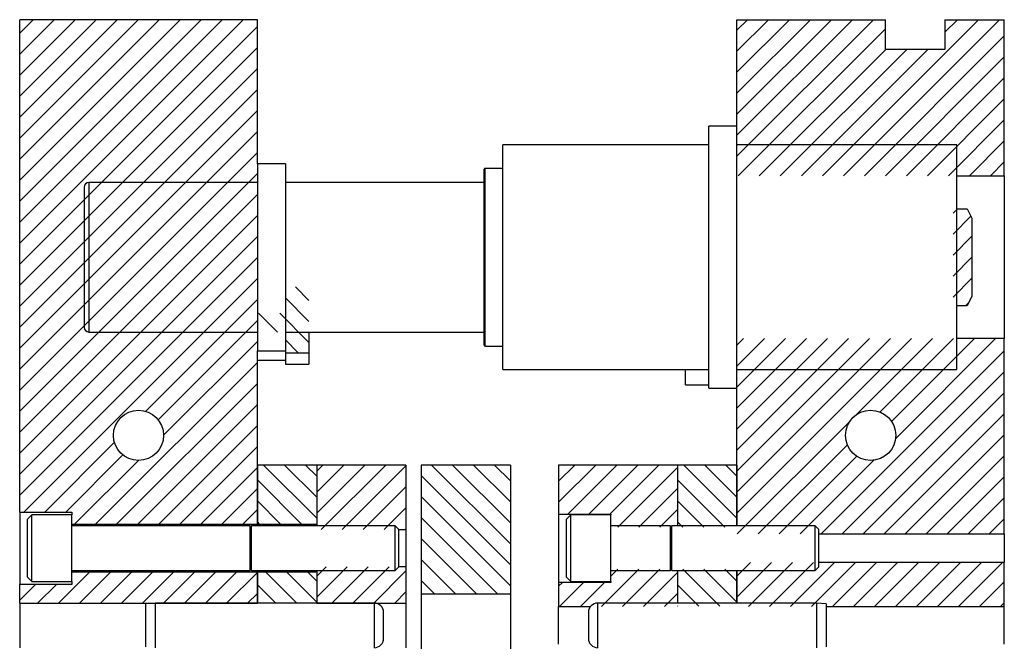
# Model space of a CAD drawing. Header units: inches. Extents: x 1880 to 2363, y -453 to -54.
# Tile 150 of 256: x 1916.54 to 1924.83, y -418.47 to -413.24. Entities that reach past the tile are written whole.
import ezdxf

# ---------------------------------------------------------------- set-up
doc = ezdxf.new("R2010")
doc.units = ezdxf.units.IN
doc.header["$LTSCALE"] = 0.5
doc.header["$MEASUREMENT"] = 0
doc.layers.add('SID-M-F', color=202, linetype='Continuous')
doc.layers.add('SID-M-S', color=105, linetype='Continuous')

msp = doc.modelspace()

# ---------------------------------------------------------------- linework, layer by layer
at = {"layer": 'SID-M-F', "linetype": 'Continuous'}
for p, q in [((1916.54171, -413.34835), (1916.6549, -413.23517)), ((1916.54171, -413.52513), (1916.83168, -413.23517)), ((1916.54171, -413.70191), (1917.00845, -413.23517)), ((1916.54171, -413.87868), (1917.18523, -413.23517)), ((1916.54171, -414.05546), (1917.36201, -413.23517)), ((1916.54171, -414.23224), (1917.53878, -413.23517)), ((1916.54171, -414.40901), (1917.71556, -413.23517)), ((1916.54171, -414.58579), (1917.89234, -413.23517)), ((1916.54171, -414.76257), (1918.06911, -413.23517)), ((1916.54171, -414.93934), (1918.24589, -413.23517)), ((1916.54171, -415.11612), (1918.42267, -413.23517)), ((1922.57671, -413.32376), (1922.66531, -413.23517)), ((1922.57671, -413.50054), (1922.84208, -413.23517)), ((1922.57671, -413.67731), (1923.01886, -413.23517)), ((1922.57671, -413.85409), (1923.19564, -413.23517)), ((1922.57671, -414.03087), (1923.37241, -413.23517)), ((1922.57671, -414.20764), (1923.54919, -413.23517)), ((1922.57671, -414.38442), (1923.72597, -413.23517)), ((1923.29564, -414.54938), (1924.60985, -413.23517)), ((1923.47241, -414.54938), (1924.78663, -413.23517)), ((1924.32671, -413.34153), (1924.43307, -413.23517)), ((1916.54171, -415.2929), (1918.54171, -413.2929)), ((1922.58853, -414.54938), (1923.82671, -413.3112)), ((1923.64919, -414.54938), (1924.82671, -413.37186)), ((1916.54171, -415.46967), (1918.54171, -413.46967)), ((1922.76531, -414.54938), (1923.82952, -413.48517)), ((1922.94208, -414.54938), (1924.0063, -413.48517)), ((1923.11886, -414.54938), (1924.18307, -413.48517)), ((1923.82597, -414.54938), (1924.82671, -413.54863)), ((1916.54171, -415.64645), (1918.54171, -413.64645)), ((1924.00274, -414.54938), (1924.82671, -413.72541)), ((1916.54171, -415.82323), (1918.54171, -413.82323)), ((1924.17952, -414.54938), (1924.82671, -413.90219)), ((1916.54171, -416), (1918.54171, -414)), ((1924.3563, -414.54938), (1924.82671, -414.07896)), ((1916.54171, -416.17678), (1918.54171, -414.17678)), ((1924.53307, -414.54938), (1924.82671, -414.25574)), ((1916.54171, -416.35356), (1918.54171, -414.35356)), ((1924.70985, -414.54938), (1924.82671, -414.43252)), ((1916.54171, -416.53033), (1918.54171, -414.53033)), ((1916.54171, -416.70711), (1918.54171, -414.70711)), ((1924.39604, -414.86319), (1924.43258, -414.82665)), ((1916.54171, -416.88389), (1918.54171, -414.88389)), ((1924.39604, -415.03996), (1924.54592, -414.89009)), ((1916.54171, -417.06066), (1918.54171, -415.06066)), ((1924.39604, -415.21674), (1924.55353, -415.05926)), ((1916.54171, -417.23744), (1918.54171, -415.23744)), ((1924.39604, -415.39352), (1924.55353, -415.23604)), ((1916.57526, -417.38067), (1918.54171, -415.41422)), ((1918.97479, -415.59846), (1918.86112, -415.48479)), ((1924.39604, -415.57029), (1924.55353, -415.41281)), ((1917.59942, -416.53329), (1918.54171, -415.59099)), ((1918.97479, -415.77523), (1918.77793, -415.57838)), ((1924.49943, -415.64369), (1924.52986, -415.61326)), ((1918.71219, -415.86619), (1918.55251, -415.70651)), ((1918.97479, -415.95201), (1918.72929, -415.70651)), ((1917.70557, -416.60391), (1918.54171, -415.76777)), ((1917.75252, -416.73374), (1918.54171, -415.94455)), ((1918.88586, -416.03986), (1918.77793, -415.93193)), ((1922.57671, -415.97541), (1922.63117, -415.92095)), ((1922.57671, -416.15219), (1922.80795, -415.92095)), ((1922.57671, -416.32896), (1922.98472, -415.92095)), ((1922.57671, -416.50574), (1923.1615, -415.92095)), ((1922.57671, -416.68252), (1923.33828, -415.92095)), ((1922.57671, -416.85929), (1923.51505, -415.92095)), ((1922.57671, -417.03607), (1923.69183, -415.92095)), ((1922.57671, -417.21285), (1923.86861, -415.92095)), ((1922.57671, -417.38962), (1924.04538, -415.92095)), ((1923.57799, -416.56513), (1924.22216, -415.92095)), ((1923.78027, -416.53962), (1924.39894, -415.92095)), ((1923.87766, -416.619), (1924.57571, -415.92095)), ((1923.90987, -416.76358), (1924.75249, -415.92095)), ((1923.28511, -417.56511), (1924.82671, -416.02351)), ((1917.18087, -417.48217), (1918.54171, -416.12132)), ((1923.46189, -417.56511), (1924.82671, -416.20028)), ((1917.35765, -417.48217), (1918.54171, -416.2981)), ((1923.63867, -417.56511), (1924.82671, -416.37706)), ((1917.53442, -417.48217), (1918.54171, -416.47488)), ((1923.81544, -417.56511), (1924.82671, -416.55384)), ((1917.7112, -417.48217), (1918.54171, -416.65165)), ((1922.57801, -417.56511), (1923.53168, -416.61144)), ((1923.99222, -417.56511), (1924.82671, -416.73061)), ((1916.75204, -417.38067), (1917.33984, -416.79287)), ((1922.75478, -417.56511), (1923.50616, -416.81373)), ((1916.92882, -417.38067), (1917.41046, -416.89903)), ((1917.88798, -417.48217), (1918.54171, -416.82843)), ((1917.00409, -417.48217), (1917.54028, -416.94598)), ((1922.93156, -417.56511), (1923.58555, -416.91112)), ((1923.10834, -417.56511), (1923.73013, -416.94332)), ((1924.169, -417.56511), (1924.82671, -416.90739)), ((1918.06475, -417.48217), (1918.54171, -417.00521)), ((1919.04171, -417.43315), (1918.59373, -416.98517)), ((1919.04171, -417.25637), (1918.77051, -416.98517)), ((1919.04171, -417.0796), (1918.94728, -416.98517)), ((1919.04171, -417.03554), (1919.09208, -416.98517)), ((1919.04171, -417.21231), (1919.26886, -416.98517)), ((1919.04171, -417.38909), (1919.44564, -416.98517)), ((1919.07866, -417.52892), (1919.62241, -416.98517)), ((1919.25544, -417.52892), (1919.79171, -416.99264)), ((1920.67022, -417.64744), (1920.00794, -416.98517)), ((1920.67022, -417.47066), (1920.18472, -416.98517)), ((1920.67022, -417.29389), (1920.3615, -416.98517)), ((1920.67022, -417.11711), (1920.53827, -416.98517)), ((1921.07671, -417.12186), (1921.2134, -416.98517)), ((1921.07671, -417.29863), (1921.39018, -416.98517)), ((1921.15457, -417.39756), (1921.56696, -416.98517)), ((1921.33134, -417.39756), (1921.74373, -416.98517)), ((1921.50812, -417.39756), (1921.92051, -416.98517)), ((1921.57395, -417.50851), (1922.07671, -417.00574)), ((1922.57671, -417.43262), (1922.12926, -416.98517)), ((1922.57671, -417.25584), (1922.30604, -416.98517)), ((1922.57671, -417.07906), (1922.48282, -416.98517)), ((1918.91395, -417.48217), (1918.54171, -417.10993)), ((1920.67022, -417.82422), (1919.92022, -417.07422)), ((1922.47583, -417.50851), (1922.07671, -417.10939)), ((1924.34577, -417.56511), (1924.82671, -417.08417)), ((1918.24153, -417.48217), (1918.54171, -417.18198)), ((1919.43222, -417.52892), (1919.79171, -417.16942)), ((1921.75072, -417.50851), (1922.07671, -417.18252)), ((1918.73718, -417.48217), (1918.54171, -417.2867)), ((1920.67022, -418.001), (1919.92022, -417.251)), ((1922.29905, -417.50851), (1922.07671, -417.28617)), ((1924.52255, -417.56511), (1924.82671, -417.26094)), ((1918.41831, -417.48217), (1918.54171, -417.35876)), ((1919.60899, -417.52892), (1919.79171, -417.3462)), ((1921.9275, -417.50851), (1922.07671, -417.35929)), ((1918.5604, -417.48217), (1918.54171, -417.46348)), ((1920.56196, -418.06952), (1919.92022, -417.42777)), ((1922.12227, -417.50851), (1922.07671, -417.46295)), ((1924.69933, -417.56511), (1924.82671, -417.43772)), ((1919.78577, -417.52892), (1919.79171, -417.52297)), ((1920.38519, -418.06952), (1919.92022, -417.60455)), ((1920.20841, -418.06952), (1919.92022, -417.78133)), ((1922.57671, -417.91995), (1922.69144, -417.80523)), ((1922.57671, -418.09673), (1922.86822, -417.80523)), ((1922.67366, -418.17656), (1923.045, -417.80523)), ((1922.85044, -418.17656), (1923.22177, -417.80523)), ((1923.02721, -418.17656), (1923.39855, -417.80523)), ((1923.20399, -418.17656), (1923.57533, -417.80523)), ((1923.38077, -418.17656), (1923.7521, -417.80523)), ((1923.55754, -418.17656), (1923.92888, -417.80523)), ((1923.73432, -418.17656), (1924.10566, -417.80523)), ((1923.9111, -418.17656), (1924.28243, -417.80523)), ((1924.08787, -418.17656), (1924.45921, -417.80523)), ((1924.26465, -418.17656), (1924.63599, -417.80523)), ((1924.44143, -418.17656), (1924.81276, -417.80523)), ((1916.86892, -418.14767), (1917.12842, -417.88817)), ((1917.0457, -418.14767), (1917.3052, -417.88817)), ((1917.22248, -418.14767), (1917.48198, -417.88817)), ((1917.39925, -418.14767), (1917.65875, -417.88817)), ((1917.57603, -418.14767), (1917.83553, -417.88817)), ((1917.75281, -418.14767), (1918.01231, -417.88817)), ((1917.92958, -418.14767), (1918.18908, -417.88817)), ((1918.10636, -418.14767), (1918.36586, -417.88817)), ((1918.28314, -418.14767), (1918.54171, -417.88909)), ((1918.86985, -418.14517), (1918.61285, -417.88817)), ((1919.04171, -418.14026), (1918.78962, -417.88817)), ((1919.04171, -417.96348), (1918.9664, -417.88817)), ((1919.04171, -417.91942), (1919.11972, -417.84142)), ((1919.04171, -418.0962), (1919.29649, -417.84142)), ((1919.16702, -418.14767), (1919.47327, -417.84142)), ((1919.3438, -418.14767), (1919.65005, -417.84142)), ((1919.52057, -418.14767), (1919.79171, -417.87653)), ((1921.43622, -418.17656), (1921.75096, -417.86183)), ((1921.51671, -417.91929), (1921.57418, -417.86183)), ((1921.613, -418.17656), (1921.92773, -417.86183)), ((1921.78978, -418.17656), (1922.07671, -417.88962)), ((1922.43383, -418.17361), (1922.12204, -417.86183)), ((1922.57671, -418.13972), (1922.29882, -417.86183)), ((1922.57671, -417.96295), (1922.4756, -417.86183)), ((1920.03163, -418.06952), (1919.92022, -417.9581)), ((1921.07671, -418.00574), (1921.10968, -417.97278)), ((1921.08267, -418.17656), (1921.28645, -417.97278)), ((1921.25945, -418.17656), (1921.46323, -417.97278)), ((1924.6182, -418.17656), (1924.82671, -417.96805)), ((1916.54171, -418.12132), (1916.67337, -417.98967)), ((1916.69215, -418.14767), (1916.85015, -417.98967)), ((1918.69307, -418.14517), (1918.54171, -417.99381)), ((1919.69735, -418.14767), (1919.79171, -418.0533)), ((1922.25705, -418.17361), (1922.07671, -417.99328)), ((1918.45991, -418.14767), (1918.54171, -418.06587)), ((1921.96655, -418.17656), (1922.07671, -418.0664)), ((1922.08027, -418.17361), (1922.07671, -418.17005)), ((1924.79498, -418.17656), (1924.82671, -418.14483))]:
    msp.add_line(p, q, dxfattribs=at)
at = {"layer": 'SID-M-S'}
for p, q in [((1916.54171, -417.38067), (1916.54171, -413.23517)), ((1918.54171, -413.23517), (1916.54171, -413.23517)), ((1918.54171, -414.44777), (1918.54171, -413.23517)), ((1922.57671, -413.23517), (1923.82671, -413.23517)), ((1922.57671, -414.13281), (1922.57671, -413.23517)), ((1923.82671, -413.48517), (1923.82671, -413.23517)), ((1924.32671, -413.23517), (1924.32671, -413.48517)), ((1924.32671, -413.23517), (1924.82671, -413.23517)), ((1924.82671, -414.54938), (1924.82671, -413.23517)), ((1924.32671, -413.48517), (1923.82671, -413.48517)), ((1922.57671, -414.13281), (1922.34049, -414.13281)), ((1922.34049, -416.33753), (1922.34049, -414.13281)), ((1922.57671, -416.33753), (1922.57671, -414.13281)), ((1922.34049, -414.29029), (1920.60821, -414.29029)), ((1920.60821, -416.18005), (1920.60821, -414.29029)), ((1924.42711, -414.29029), (1922.57671, -414.29029)), ((1924.42711, -416.18005), (1924.42711, -414.29029)), ((1918.77793, -414.44777), (1918.54171, -414.44777)), ((1918.54171, -414.44777), (1918.54171, -416.02257)), ((1918.77793, -414.44777), (1918.77793, -416.02257)), ((1920.45073, -415.97533), (1920.45073, -414.49501)), ((1920.60821, -414.48714), (1920.4586, -414.48714)), ((1920.4586, -415.9832), (1920.4586, -414.48714)), ((1924.42711, -414.54938), (1924.82671, -414.54938)), ((1924.82671, -414.54938), (1924.82671, -415.92095)), ((1917.08502, -414.64462), (1917.08502, -415.82572)), ((1918.54171, -414.60525), (1917.12439, -414.60525)), ((1917.12439, -414.60525), (1917.12439, -415.86509)), ((1920.45073, -414.60525), (1918.77793, -414.60525)), ((1924.42711, -414.82665), (1924.51416, -414.82665)), ((1924.51416, -414.82665), (1924.55353, -414.90655)), ((1924.55353, -414.90655), (1924.55353, -415.56378)), ((1924.55353, -415.56378), (1924.51416, -415.64369)), ((1924.51416, -415.64369), (1924.42711, -415.64369)), ((1917.12439, -415.86509), (1918.54171, -415.86509)), ((1918.77793, -415.86509), (1920.45073, -415.86509)), ((1918.97479, -415.86509), (1918.97479, -416.03986)), ((1920.4586, -415.9832), (1920.60821, -415.9832)), ((1924.82671, -415.92095), (1924.42711, -415.92095)), ((1924.82671, -417.56511), (1924.82671, -415.92095)), ((1918.54171, -416.02257), (1918.77793, -416.02257)), ((1918.54171, -417.48217), (1918.54171, -416.02257)), ((1918.77793, -416.02257), (1918.77793, -416.03986)), ((1918.77793, -416.03986), (1918.77793, -416.13634)), ((1918.77793, -416.03986), (1918.97479, -416.03986)), ((1918.97479, -416.03986), (1918.97479, -416.13634)), ((1918.54171, -416.10131), (1918.77793, -416.10131)), ((1918.77793, -416.13634), (1918.97479, -416.13634)), ((1920.60821, -416.18005), (1922.34049, -416.18005)), ((1922.14364, -416.31041), (1922.14364, -416.18005)), ((1922.57671, -416.18005), (1924.42711, -416.18005)), ((1922.14364, -416.31041), (1922.34049, -416.31041)), ((1922.34049, -416.33753), (1922.57671, -416.33753)), ((1922.57671, -417.49767), (1922.57671, -416.33753)), ((1918.54171, -416.98517), (1918.54171, -417.48217)), ((1919.04171, -416.98517), (1918.54171, -416.98517)), ((1919.04171, -416.98517), (1919.04171, -417.49767)), ((1919.79171, -416.98517), (1919.04171, -416.98517)), ((1919.04171, -416.98517), (1919.04171, -417.48217)), ((1919.79171, -416.98517), (1919.79171, -417.52892)), ((1919.92022, -416.98517), (1919.92022, -418.06952)), ((1920.67022, -416.98517), (1919.92022, -416.98517)), ((1920.67022, -416.98517), (1920.67022, -418.06952)), ((1921.07671, -416.98517), (1921.07671, -417.39756)), ((1922.07671, -416.98517), (1921.07671, -416.98517)), ((1922.07671, -416.98517), (1922.07671, -417.49767)), ((1922.07671, -416.98517), (1922.07671, -417.49767)), ((1922.57671, -416.98517), (1922.07671, -416.98517)), ((1922.57671, -416.98517), (1922.57671, -417.49767)), ((1916.54171, -417.38067), (1916.98171, -417.38067)), ((1916.54171, -417.38067), (1916.54171, -417.98967)), ((1916.98171, -417.38067), (1916.98171, -417.40392)), ((1921.07671, -417.39756), (1921.51671, -417.39756)), ((1921.07671, -417.39756), (1921.07671, -417.97278)), ((1921.51671, -417.39756), (1921.51671, -417.40392)), ((1916.64421, -417.40392), (1916.60671, -417.44142)), ((1916.60671, -417.92892), (1916.60671, -417.44142)), ((1916.98171, -417.40392), (1916.64421, -417.40392)), ((1916.64421, -417.96642), (1916.64421, -417.40392)), ((1916.98171, -417.96642), (1916.98171, -417.40392)), ((1921.17921, -417.40392), (1921.14171, -417.44142)), ((1921.14171, -417.92892), (1921.14171, -417.44142)), ((1921.51671, -417.40392), (1921.17921, -417.40392)), ((1921.17921, -417.96642), (1921.17921, -417.40392)), ((1921.51671, -417.96642), (1921.51671, -417.40392)), ((1916.98171, -417.48217), (1918.54171, -417.48217)), ((1918.48211, -417.49767), (1916.98171, -417.49767)), ((1918.48211, -417.87267), (1918.48211, -417.49767)), ((1918.49348, -417.49767), (1918.48364, -417.52472)), ((1918.48364, -417.84561), (1918.48364, -417.52472)), ((1919.70046, -417.49767), (1918.49348, -417.49767)), ((1918.49348, -417.87267), (1918.49348, -417.49767)), ((1918.54171, -417.48217), (1918.54171, -417.49767)), ((1918.54171, -417.48217), (1919.04171, -417.48217)), ((1918.54171, -417.48217), (1918.54171, -417.49767)), ((1919.73171, -417.52892), (1919.70046, -417.49767)), ((1919.70046, -417.87267), (1919.70046, -417.49767)), ((1919.73171, -417.52892), (1919.79171, -417.52892)), ((1919.73171, -417.84142), (1919.73171, -417.52892)), ((1919.79171, -417.52892), (1919.79171, -417.84142)), ((1922.01711, -417.49767), (1921.51671, -417.49767)), ((1922.01711, -417.87267), (1922.01711, -417.49767)), ((1922.01711, -417.50851), (1922.02454, -417.50851)), ((1922.02848, -417.49767), (1922.01864, -417.52472)), ((1922.01864, -417.84561), (1922.01864, -417.52472)), ((1923.23546, -417.49767), (1922.02848, -417.49767)), ((1922.02848, -417.87267), (1922.02848, -417.49767)), ((1923.26671, -417.52892), (1923.23546, -417.49767)), ((1923.23546, -417.87267), (1923.23546, -417.49767)), ((1923.26671, -417.84142), (1923.26671, -417.52892)), ((1923.26671, -417.56511), (1924.82671, -417.56511)), ((1924.82671, -417.56511), (1924.82671, -417.80523)), ((1924.82671, -417.80523), (1923.26671, -417.80523)), ((1924.82671, -418.17656), (1924.82671, -417.80523)), ((1916.98171, -417.87267), (1918.48211, -417.87267)), ((1918.54171, -417.88817), (1916.98171, -417.88817)), ((1918.48364, -417.84561), (1918.49348, -417.87267)), ((1918.49348, -417.87267), (1919.70046, -417.87267)), ((1918.54171, -417.87267), (1918.54171, -417.88817)), ((1918.54171, -417.87267), (1918.54171, -417.88817)), ((1919.04171, -417.88817), (1918.54171, -417.88817)), ((1918.54171, -417.88817), (1918.54171, -418.14517)), ((1918.54171, -418.14767), (1918.54171, -417.88817)), ((1919.04171, -417.87267), (1919.04171, -418.14767)), ((1919.04171, -417.88817), (1919.04171, -418.14517)), ((1919.70046, -417.87267), (1919.73171, -417.84142)), ((1919.79171, -417.84142), (1919.73171, -417.84142)), ((1919.79171, -417.84142), (1919.79171, -418.14767)), ((1921.51671, -417.87267), (1922.01711, -417.87267)), ((1922.02454, -417.86183), (1922.01711, -417.86183)), ((1922.01864, -417.84561), (1922.02848, -417.87267)), ((1922.02848, -417.87267), (1923.23546, -417.87267)), ((1922.07671, -417.87267), (1922.07671, -418.14767)), ((1922.07671, -417.87267), (1922.07671, -418.14767)), ((1922.57671, -417.87267), (1922.57671, -418.14767)), ((1922.57671, -418.14767), (1922.57671, -417.87267)), ((1923.23546, -417.87267), (1923.26671, -417.84142)), ((1916.60671, -417.92892), (1916.64421, -417.96642)), ((1916.64421, -417.96642), (1916.98171, -417.96642)), ((1916.98171, -417.96642), (1916.98171, -417.98967)), ((1921.07671, -417.97278), (1921.07671, -418.17656)), ((1921.51671, -417.97278), (1921.07671, -417.97278)), ((1921.14171, -417.92892), (1921.17921, -417.96642)), ((1921.17921, -417.96642), (1921.51671, -417.96642)), ((1921.51671, -417.96642), (1921.51671, -417.97278)), ((1916.54171, -418.14767), (1916.54171, -417.98967)), ((1916.98171, -417.98967), (1916.54171, -417.98967)), ((1919.92022, -418.06952), (1920.67022, -418.06952)), ((1919.92022, -418.06952), (1919.92022, -418.60082)), ((1920.67022, -418.06952), (1920.67022, -418.60082)), ((1916.54171, -418.14767), (1916.54171, -418.52267)), ((1916.54171, -418.14767), (1918.54171, -418.14767)), ((1917.68421, -418.14767), (1917.60421, -418.15467)), ((1917.60421, -418.51567), (1917.60421, -418.15467)), ((1919.52621, -418.14767), (1917.68421, -418.14767)), ((1917.68421, -418.52267), (1917.68421, -418.14767)), ((1918.54171, -418.14517), (1919.04171, -418.14517)), ((1919.04171, -418.14767), (1919.79171, -418.14767)), ((1919.52621, -418.52267), (1919.52621, -418.14767)), ((1919.60421, -418.44467), (1919.60421, -418.22567)), ((1919.79171, -418.14767), (1919.79171, -418.52267)), ((1921.07671, -418.17656), (1921.34411, -418.17656)), ((1921.07671, -418.49378), (1921.07671, -418.17656)), ((1921.32671, -418.22567), (1921.32671, -418.44467)), ((1923.24671, -418.14767), (1921.40471, -418.14767)), ((1921.40471, -418.14767), (1921.40471, -418.52267)), ((1923.32671, -418.15467), (1923.24671, -418.14767)), ((1923.24671, -418.14767), (1923.24671, -418.52267)), ((1923.32671, -418.15467), (1923.32671, -418.51567)), ((1923.32671, -418.17656), (1924.82671, -418.17656)), ((1924.82671, -418.49378), (1924.82671, -418.17656))]:
    msp.add_line(p, q, dxfattribs=at)
for centre in [(1917.54171, -416.73517), (1923.70171, -416.73517)]:
    msp.add_circle(centre, 0.21095, dxfattribs=at)
for centre, radius, start, end in [((1920.4586, -414.49501), 0.00787, 90, 180), ((1917.12439, -414.64462), 0.03937, 90, 180), ((1917.12439, -415.82572), 0.03937, 180, 270), ((1920.4586, -415.97533), 0.00787, 180, 270), ((1918.4829, -417.52445), 0.000787, 180, 340), ((1922.0179, -417.52445), 0.000787, 180, 340), ((1918.4829, -417.84588), 0.000787, 20, 180), ((1922.0179, -417.84588), 0.000787, 20, 180), ((1919.52621, -418.22567), 0.078, 0, 90), ((1921.40471, -418.22567), 0.078, 90, 180), ((1919.52621, -418.44467), 0.078, 270, 0), ((1921.40471, -418.44467), 0.078, 180, 270)]:
    msp.add_arc(centre, radius, start, end, dxfattribs=at)

doc.saveas('drawing.dxf')
